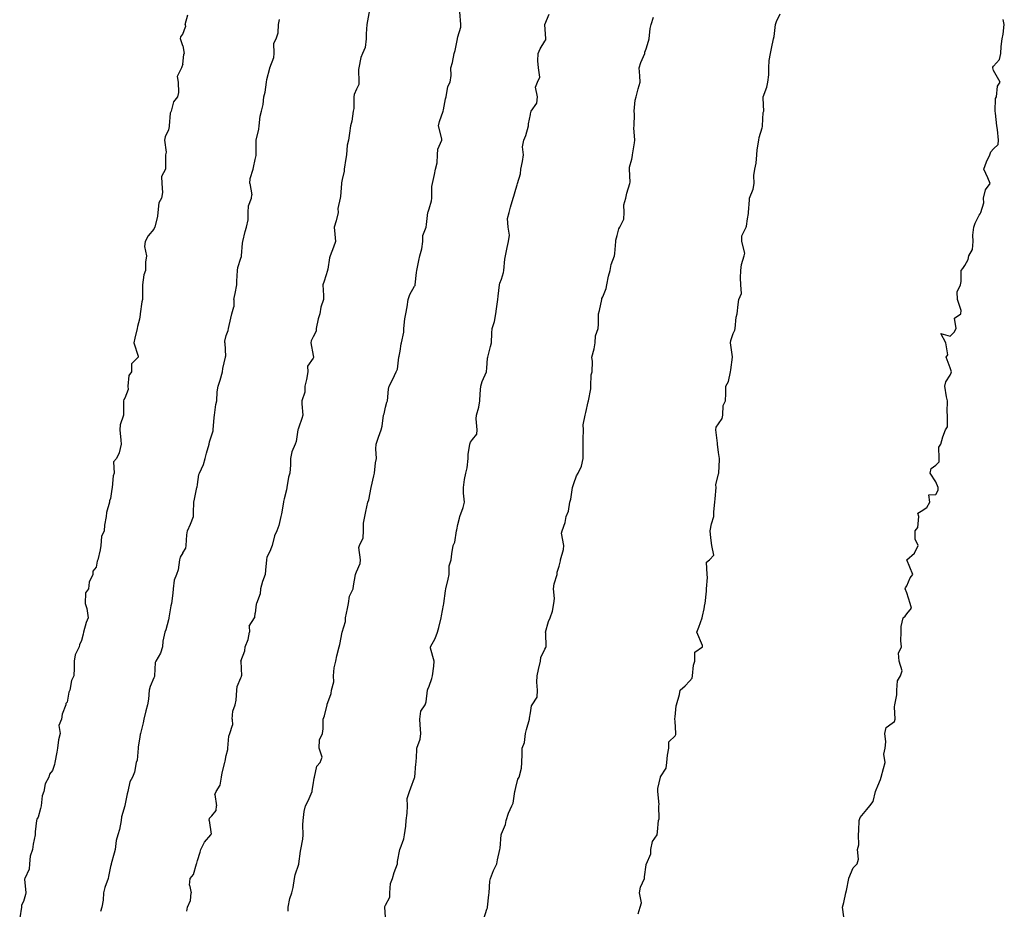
# Model space of a CAD drawing. Header units: inches. Extents: x 158323 to 160611, y 432808 to 437248.
# Tile 192 of 228: x 159788 to 159822, y 436994 to 437024. Entities that reach past the tile are written whole.
import ezdxf

# ---------------------------------------------------------------- set-up
doc = ezdxf.new("R2010")
doc.units = ezdxf.units.IN
doc.header["$MEASUREMENT"] = 0
for name, color, linetype, lineweight in [('Hoogtelijn-bestaand 10.00 M', 7, 'Continuous', 15), ('Hoogtelijn-bestaand 11.00 M', 7, 'Continuous', 15), ('Hoogtelijn-bestaand 12.00 M', 7, 'Continuous', 15), ('Hoogtelijn-bestaand 5.00 M', 7, 'Continuous', 15), ('Hoogtelijn-bestaand 6.00 M', 7, 'Continuous', 15), ('Hoogtelijn-bestaand 7.00 M', 7, 'Continuous', 15), ('Hoogtelijn-bestaand 8.00 M', 7, 'Continuous', 15), ('Hoogtelijn-bestaand 9.00 M', 7, 'Continuous', 15)]:
    doc.layers.add(name, color=color, linetype=linetype, lineweight=lineweight)

msp = doc.modelspace()

# ---------------------------------------------------------------- linework, layer by layer
at = {"layer": 'Hoogtelijn-bestaand 10.00 M', "color": 252, "linetype": 'Continuous', "lineweight": 25}
for p, q in [((159796.043, 437003.457, 10), (159796.226, 437003.75, 10)), ((159796.226, 437003.75, 10), (159796.235, 437003.766, 10)), ((159796.235, 437003.766, 10), (159796.25, 437003.908, 10)), ((159796.043, 437003.457, 10), (159796.053, 437003.25, 10)), ((159796.004, 437002.996, 10), (159796.053, 437003.25, 10)), ((159795.885, 437002.615, 10), (159795.905, 437002.75, 10)), ((159795.905, 437002.75, 10), (159796.004, 437002.996, 10)), ((159795.75, 437002.25, 10), (159795.885, 437002.615, 10)), ((159795.75, 437002.25, 10), (159795.774, 437001.75, 10)), ((159795.75, 437001.677, 10), (159795.771, 437001.729, 10)), ((159795.771, 437001.729, 10), (159795.774, 437001.75, 10)), ((159795.613, 437001.25, 10), (159795.619, 437001.381, 10)), ((159795.619, 437001.381, 10), (159795.75, 437001.677, 10)), ((159795.595, 437000.905, 10), (159795.613, 437001.25, 10)), ((159795.477, 437000.523, 10), (159795.552, 437000.75, 10)), ((159795.552, 437000.75, 10), (159795.595, 437000.905, 10)), ((159795.449, 437000.25, 10), (159795.477, 437000.523, 10)), ((159795.368, 436999.75, 10), (159795.461, 437000.039, 10)), ((159795.449, 437000.25, 10), (159795.461, 437000.039, 10)), ((159795.299, 436999.25, 10), (159795.34, 436999.66, 10)), ((159795.34, 436999.66, 10), (159795.368, 436999.75, 10)), ((159795.206, 436998.794, 10), (159795.25, 436998.992, 10)), ((159795.25, 436998.992, 10), (159795.297, 436999.203, 10)), ((159795.297, 436999.203, 10), (159795.299, 436999.25, 10)), ((159795.108, 436998.392, 10), (159795.203, 436998.75, 10)), ((159795.203, 436998.75, 10), (159795.206, 436998.794, 10)), ((159795.081, 436998.25, 10), (159795.108, 436998.392, 10)), ((159794.902, 436997.75, 10), (159795.033, 436997.967, 10)), ((159795.033, 436997.967, 10), (159795.081, 436998.25, 10)), ((159794.855, 436997.645, 10), (159794.902, 436997.75, 10)), ((159794.855, 436997.645, 10), (159794.911, 436997.25, 10)), ((159794.75, 436996.906, 10), (159794.901, 436997.099, 10)), ((159794.901, 436997.099, 10), (159794.911, 436997.25, 10)), ((159794.656, 436996.75, 10), (159794.669, 436996.831, 10)), ((159794.656, 436996.75, 10), (159794.724, 436996.276, 10)), ((159794.669, 436996.831, 10), (159794.75, 436996.906, 10)), ((159794.717, 436996.25, 10), (159794.724, 436996.276, 10)), ((159794.366, 436995.75, 10), (159794.495, 436996.005, 10)), ((159794.495, 436996.005, 10), (159794.717, 436996.25, 10)), ((159794.25, 436995.362, 10), (159794.348, 436995.652, 10)), ((159794.348, 436995.652, 10), (159794.366, 436995.75, 10)), ((159794.112, 436994.888, 10), (159794.224, 436995.25, 10)), ((159794.224, 436995.25, 10), (159794.229, 436995.271, 10)), ((159794.229, 436995.271, 10), (159794.25, 436995.362, 10)), ((159793.983, 436994.517, 10), (159794, 436994.75, 10)), ((159794, 436994.75, 10), (159794.112, 436994.888, 10)), ((159793.983, 436994.517, 10), (159794.041, 436994.25, 10)), ((159794.012, 436993.988, 10), (159794.041, 436994.25, 10)), ((159793.914, 436993.75, 10), (159794.012, 436993.988, 10)), ((159793.889, 436993.611, 10), (159793.914, 436993.75, 10))]:
    msp.add_line(p, q, dxfattribs=at)
msp.add_polyline3d([(159800.19, 437024.75, 10), (159800.128, 437024.372, 10), (159800.105, 437024.25, 10), (159800.079, 437023.922, 10), (159800.075, 437023.75, 10), (159800.047, 437023.453, 10), (159799.951, 437023.25, 10), (159799.891, 437023.109, 10), (159799.825, 437022.75, 10), (159799.813, 437022.687, 10), (159799.827, 437022.25, 10), (159799.826, 437022.174, 10), (159799.75, 437022.016, 10), (159799.667, 437021.833, 10), (159799.654, 437021.75, 10), (159799.654, 437021.346, 10), (159799.633, 437021.25, 10), (159799.59, 437020.911, 10), (159799.537, 437020.75, 10), (159799.506, 437020.495, 10), (159799.468, 437020.25, 10), (159799.419, 437020.081, 10), (159799.405, 437019.75, 10), (159799.383, 437019.617, 10), (159799.323, 437019.25, 10), (159799.317, 437019.183, 10), (159799.25, 437018.888, 10), (159799.227, 437018.773, 10), (159799.225, 437018.75, 10), (159799.19, 437018.31, 10), (159799.18, 437018.25, 10), (159799.104, 437017.896, 10), (159799.11, 437017.75, 10), (159799.04, 437017.46, 10), (159798.974, 437017.25, 10), (159798.995, 437017.005, 10), (159799.018, 437016.75, 10), (159798.949, 437016.551, 10), (159798.833, 437016.25, 10), (159798.818, 437016.182, 10), (159798.75, 437015.797, 10), (159798.743, 437015.757, 10), (159798.741, 437015.75, 10), (159798.625, 437015.375, 10), (159798.578, 437015.25, 10), (159798.61, 437014.891, 10), (159798.606, 437014.75, 10), (159798.517, 437014.483, 10), (159798.485, 437014.25, 10), (159798.417, 437014.083, 10), (159798.356, 437013.75, 10), (159798.352, 437013.649, 10), (159798.25, 437013.454, 10), (159798.18, 437013.32, 10), (159798.173, 437013.25, 10), (159798.25, 437012.811, 10), (159798.259, 437012.75, 10), (159798.258, 437012.742, 10), (159798.25, 437012.724, 10), (159798.053, 437012.447, 10), (159798.065, 437012.25, 10), (159798.015, 437011.985, 10), (159797.966, 437011.75, 10), (159797.958, 437011.542, 10), (159797.862, 437011.25, 10), (159797.855, 437011.145, 10), (159797.892, 437010.75, 10), (159797.86, 437010.64, 10), (159797.75, 437010.335, 10), (159797.732, 437010.268, 10), (159797.722, 437010.25, 10), (159797.657, 437009.843, 10), (159797.625, 437009.75, 10), (159797.517, 437009.483, 10), (159797.467, 437009.25, 10), (159797.466, 437009.034, 10), (159797.44, 437008.75, 10), (159797.392, 437008.608, 10), (159797.336, 437008.25, 10), (159797.326, 437008.174, 10), (159797.25, 437007.866, 10), (159797.226, 437007.774, 10), (159797.221, 437007.75, 10), (159797.154, 437007.346, 10), (159797.127, 437007.25, 10), (159797.06, 437006.94, 10), (159796.991, 437006.75, 10), (159796.914, 437006.587, 10), (159796.838, 437006.25, 10), (159796.809, 437006.191, 10), (159796.75, 437006.043, 10), (159796.651, 437005.849, 10), (159796.639, 437005.75, 10), (159796.605, 437005.395, 10), (159796.593, 437005.25, 10), (159796.494, 437005.007, 10), (159796.429, 437004.75, 10), (159796.418, 437004.582, 10), (159796.29, 437004.25, 10), (159796.281, 437004.219, 10), (159796.25, 437003.908, 10)], dxfattribs=at)
at = {"layer": 'Hoogtelijn-bestaand 11.00 M', "color": 252, "linetype": 'Continuous', "lineweight": 25}
for p, q in [((159796.189, 437019.311, 11), (159796.25, 437019.583, 11)), ((159796.075, 437018.925, 11), (159796.179, 437019.25, 11)), ((159796.179, 437019.25, 11), (159796.189, 437019.311, 11)), ((159796.058, 437018.75, 11), (159796.075, 437018.925, 11)), ((159796.058, 437018.75, 11), (159796.136, 437018.364, 11)), ((159796.12, 437018.25, 11), (159796.136, 437018.364, 11)), ((159796.015, 437017.985, 11), (159796.12, 437018.25, 11)), ((159796.001, 437017.499, 11), (159796.005, 437017.75, 11)), ((159796.005, 437017.75, 11), (159796.015, 437017.985, 11)), ((159795.948, 437017.25, 11), (159796.001, 437017.499, 11)), ((159795.816, 437016.75, 11), (159795.906, 437017.094, 11)), ((159795.906, 437017.094, 11), (159795.948, 437017.25, 11)), ((159795.773, 437016.25, 11), (159795.806, 437016.694, 11)), ((159795.806, 437016.694, 11), (159795.816, 437016.75, 11)), ((159795.652, 437015.848, 11), (159795.75, 437016.17, 11)), ((159795.75, 437016.17, 11), (159795.769, 437016.231, 11)), ((159795.769, 437016.231, 11), (159795.773, 437016.25, 11)), ((159795.617, 437015.383, 11), (159795.639, 437015.75, 11)), ((159795.639, 437015.75, 11), (159795.652, 437015.848, 11)), ((159795.61, 437015.25, 11), (159795.617, 437015.383, 11)), ((159795.55, 437014.951, 11), (159795.61, 437015.25, 11)), ((159795.509, 437014.75, 11), (159795.55, 437014.951, 11)), ((159795.509, 437014.75, 11), (159795.511, 437014.49, 11)), ((159795.442, 437014.25, 11), (159795.511, 437014.49, 11)), ((159795.321, 437013.75, 11), (159795.403, 437014.097, 11)), ((159795.403, 437014.097, 11), (159795.442, 437014.25, 11)), ((159795.25, 437013.5, 11), (159795.319, 437013.681, 11)), ((159795.319, 437013.681, 11), (159795.321, 437013.75, 11)), ((159795.193, 437013.25, 11), (159795.194, 437013.306, 11)), ((159795.194, 437013.306, 11), (159795.25, 437013.5, 11)), ((159795.193, 437013.25, 11), (159795.227, 437012.774, 11)), ((159795.132, 437012.368, 11), (159795.219, 437012.75, 11)), ((159795.219, 437012.75, 11), (159795.227, 437012.774, 11)), ((159795.036, 437011.964, 11), (159795.123, 437012.25, 11)), ((159795.123, 437012.25, 11), (159795.132, 437012.368, 11)), ((159794.972, 437011.75, 11), (159795.036, 437011.964, 11)), ((159794.921, 437011.25, 11), (159794.937, 437011.563, 11)), ((159794.937, 437011.563, 11), (159794.972, 437011.75, 11)), ((159794.884, 437011.116, 11), (159794.921, 437011.25, 11)), ((159794.84, 437010.75, 11), (159794.884, 437011.116, 11)), ((159794.797, 437010.25, 11), (159794.834, 437010.666, 11)), ((159794.834, 437010.666, 11), (159794.84, 437010.75, 11)), ((159794.75, 437010.073, 11), (159794.794, 437010.206, 11)), ((159794.794, 437010.206, 11), (159794.797, 437010.25, 11)), ((159794.674, 437009.826, 11), (159794.75, 437010.073, 11)), ((159794.564, 437009.436, 11), (159794.653, 437009.75, 11)), ((159794.653, 437009.75, 11), (159794.674, 437009.826, 11)), ((159794.458, 437009.043, 11), (159794.52, 437009.25, 11)), ((159794.52, 437009.25, 11), (159794.564, 437009.436, 11)), ((159794.32, 437008.75, 11), (159794.458, 437009.043, 11)), ((159794.25, 437008.357, 11), (159794.3, 437008.7, 11)), ((159794.3, 437008.7, 11), (159794.32, 437008.75, 11)), ((159794.151, 437007.849, 11), (159794.235, 437008.25, 11)), ((159794.235, 437008.25, 11), (159794.238, 437008.262, 11)), ((159794.238, 437008.262, 11), (159794.25, 437008.357, 11)), ((159794.128, 437007.75, 11), (159794.151, 437007.849, 11)), ((159794.121, 437007.379, 11), (159794.128, 437007.75, 11)), ((159794.018, 437006.982, 11), (159794.113, 437007.25, 11)), ((159794.113, 437007.25, 11), (159794.121, 437007.379, 11)), ((159793.909, 437006.75, 11), (159794.018, 437006.982, 11)), ((159793.862, 437006.25, 11), (159793.883, 437006.617, 11)), ((159793.883, 437006.617, 11), (159793.909, 437006.75, 11)), ((159793.75, 437005.994, 11), (159793.848, 437006.152, 11)), ((159793.848, 437006.152, 11), (159793.862, 437006.25, 11))]:
    msp.add_line(p, q, dxfattribs=at)
for points in [[(159796.25, 437019.583, 11), (159796.276, 437019.724, 11), (159796.284, 437019.75, 11), (159796.279, 437020.221, 11), (159796.28, 437020.25, 11), (159796.37, 437020.63, 11), (159796.386, 437020.75, 11), (159796.417, 437021.083, 11), (159796.461, 437021.25, 11), (159796.519, 437021.481, 11), (159796.541, 437021.75, 11), (159796.588, 437021.912, 11), (159796.643, 437022.25, 11), (159796.649, 437022.351, 11), (159796.75, 437022.739, 11), (159796.753, 437022.747, 11), (159796.753, 437022.75, 11), (159796.896, 437023.104, 11), (159796.902, 437023.25, 11), (159796.893, 437023.607, 11), (159796.973, 437023.75, 11), (159797.046, 437023.954, 11), (159797.05, 437024.25, 11), (159797.083, 437024.417, 11)], [(159793.75, 437005.994, 11), (159793.655, 437005.845, 11), (159793.633, 437005.75, 11), (159793.587, 437005.413, 11), (159793.532, 437005.25, 11), (159793.452, 437005.048, 11), (159793.41, 437004.75, 11), (159793.399, 437004.601, 11), (159793.359, 437004.25, 11), (159793.339, 437004.161, 11), (159793.266, 437003.75, 11), (159793.266, 437003.734, 11), (159793.25, 437003.683, 11), (159793.166, 437003.334, 11), (159793.125, 437003.25, 11), (159793.055, 437002.945, 11), (159793.049, 437002.75, 11), (159792.972, 437002.528, 11), (159792.818, 437002.25, 11), (159792.797, 437002.203, 11), (159792.773, 437001.75, 11), (159792.773, 437001.727, 11), (159792.75, 437001.682, 11), (159792.625, 437001.375, 11), (159792.584, 437001.25, 11), (159792.559, 437000.942, 11), (159792.533, 437000.75, 11), (159792.467, 437000.533, 11), (159792.407, 437000.25, 11), (159792.381, 437000.119, 11), (159792.282, 436999.75, 11), (159792.276, 436999.724, 11), (159792.25, 436999.562, 11), (159792.204, 436999.296, 11), (159792.2, 436999.25, 11), (159792.172, 436998.828, 11), (159792.141, 436998.75, 11), (159792.078, 436998.422, 11), (159792.01, 436998.25, 11), (159791.917, 436998.083, 11), (159791.851, 436997.75, 11), (159791.825, 436997.675, 11), (159791.75, 436997.264, 11), (159791.748, 436997.252, 11), (159791.746, 436997.25, 11), (159791.627, 436996.873, 11), (159791.617, 436996.75, 11), (159791.562, 436996.438, 11), (159791.507, 436996.25, 11), (159791.447, 436996.053, 11), (159791.417, 436995.75, 11), (159791.38, 436995.62, 11), (159791.271, 436995.25, 11), (159791.268, 436995.232, 11), (159791.25, 436995.158, 11), (159791.186, 436994.814, 11), (159791.167, 436994.75, 11), (159791.06, 436994.44, 11), (159791.009, 436994.25, 11), (159791.001, 436993.999, 11), (159790.948, 436993.75, 11), (159790.9, 436993.6, 11)]]:
    msp.add_polyline3d(points, dxfattribs=at)
at = {"layer": 'Hoogtelijn-bestaand 12.00 M', "color": 252, "linetype": 'Continuous', "lineweight": 25}
for p, q in [((159793.834, 437024.25, 12), (159793.923, 437024.577, 12)), ((159793.75, 437023.912, 12), (159793.837, 437024.163, 12)), ((159793.834, 437024.25, 12), (159793.837, 437024.163, 12)), ((159793.75, 437023.509, 12), (159793.79, 437023.25, 12)), ((159793.75, 437022.882, 12), (159793.787, 437023.214, 12)), ((159793.787, 437023.214, 12), (159793.79, 437023.25, 12))]:
    msp.add_line(p, q, dxfattribs=at)
for points in [[(159793.75, 437023.509, 12), (159793.668, 437023.75, 12), (159793.682, 437023.818, 12), (159793.75, 437023.912, 12)], [(159793.75, 437022.882, 12), (159793.712, 437022.788, 12), (159793.706, 437022.75, 12), (159793.55, 437022.45, 12), (159793.588, 437022.25, 12), (159793.602, 437021.898, 12), (159793.567, 437021.75, 12), (159793.424, 437021.576, 12), (159793.343, 437021.25, 12), (159793.314, 437021.186, 12), (159793.281, 437020.75, 12), (159793.28, 437020.72, 12), (159793.25, 437020.603, 12), (159793.133, 437020.367, 12), (159793.115, 437020.25, 12), (159793.167, 437019.833, 12), (159793.154, 437019.75, 12), (159793.149, 437019.352, 12), (159793.15, 437019.25, 12), (159793.007, 437018.993, 12), (159793.02, 437018.75, 12), (159793.051, 437018.449, 12), (159793.006, 437018.25, 12), (159792.917, 437018.083, 12), (159792.886, 437017.75, 12), (159792.878, 437017.622, 12), (159792.785, 437017.25, 12), (159792.771, 437017.229, 12), (159792.75, 437017.175, 12), (159792.548, 437016.952, 12), (159792.451, 437016.75, 12), (159792.425, 437016.575, 12), (159792.497, 437016.25, 12), (159792.459, 437016.041, 12), (159792.459, 437015.75, 12), (159792.4, 437015.6, 12), (159792.352, 437015.25, 12), (159792.354, 437015.146, 12), (159792.351, 437014.75, 12), (159792.335, 437014.665, 12), (159792.274, 437014.25, 12), (159792.271, 437014.229, 12), (159792.25, 437014.066, 12), (159792.181, 437013.819, 12), (159792.172, 437013.75, 12), (159792.092, 437013.408, 12), (159792.055, 437013.25, 12), (159792.211, 437012.789, 12), (159792.203, 437012.75, 12), (159791.979, 437012.521, 12), (159791.972, 437012.25, 12), (159791.878, 437012.122, 12), (159791.852, 437011.75, 12), (159791.858, 437011.642, 12), (159791.75, 437011.341, 12), (159791.712, 437011.288, 12), (159791.703, 437011.25, 12), (159791.703, 437010.797, 12), (159791.703, 437010.75, 12), (159791.58, 437010.42, 12), (159791.576, 437010.25, 12), (159791.609, 437009.891, 12), (159791.616, 437009.75, 12), (159791.547, 437009.453, 12), (159791.453, 437009.25, 12), (159791.358, 437009.142, 12), (159791.375, 437008.75, 12), (159791.345, 437008.655, 12), (159791.305, 437008.25, 12), (159791.301, 437008.199, 12), (159791.25, 437007.875, 12), (159791.211, 437007.789, 12), (159791.215, 437007.75, 12), (159791.114, 437007.386, 12), (159791.095, 437007.25, 12), (159791.044, 437006.956, 12), (159791.028, 437006.75, 12), (159790.939, 437006.561, 12), (159790.913, 437006.25, 12), (159790.896, 437006.104, 12), (159790.815, 437005.75, 12), (159790.794, 437005.707, 12), (159790.75, 437005.5, 12), (159790.638, 437005.362, 12), (159790.644, 437005.25, 12), (159790.517, 437004.983, 12), (159790.486, 437004.75, 12), (159790.387, 437004.613, 12), (159790.377, 437004.25, 12), (159790.429, 437004.071, 12), (159790.476, 437003.75, 12), (159790.413, 437003.587, 12), (159790.323, 437003.25, 12), (159790.31, 437003.19, 12), (159790.25, 437002.969, 12), (159790.18, 437002.82, 12), (159790.166, 437002.75, 12), (159790.034, 437002.467, 12), (159790, 437002.25, 12), (159789.99, 437002.011, 12), (159789.984, 437001.75, 12), (159789.909, 437001.591, 12), (159789.841, 437001.25, 12), (159789.816, 437001.184, 12), (159789.75, 437000.842, 12), (159789.712, 437000.788, 12), (159789.706, 437000.75, 12), (159789.576, 437000.424, 12), (159789.559, 437000.25, 12), (159789.469, 437000.031, 12), (159789.513, 436999.75, 12), (159789.459, 436999.541, 12), (159789.423, 436999.25, 12), (159789.392, 436999.108, 12), (159789.326, 436998.75, 12), (159789.316, 436998.684, 12), (159789.25, 436998.472, 12), (159789.149, 436998.351, 12), (159789.122, 436998.25, 12), (159788.99, 436998.01, 12), (159788.951, 436997.75, 12), (159788.895, 436997.605, 12), (159788.854, 436997.25, 12), (159788.833, 436997.167, 12), (159788.75, 436996.866, 12), (159788.705, 436996.795, 12), (159788.696, 436996.75, 12), (159788.645, 436996.355, 12), (159788.652, 436996.25, 12), (159788.574, 436995.926, 12), (159788.557, 436995.75, 12), (159788.481, 436995.519, 12), (159788.458, 436995.25, 12), (159788.437, 436995.063, 12), (159788.296, 436994.75, 12), (159788.281, 436994.719, 12), (159788.326, 436994.25, 12), (159788.311, 436994.189, 12), (159788.25, 436993.95, 12), (159788.181, 436993.819, 12), (159788.171, 436993.75, 12), (159788.114, 436993.386, 12)]]:
    msp.add_polyline3d(points, dxfattribs=at)
at = {"layer": 'Hoogtelijn-bestaand 5.00 M', "color": 252, "linetype": 'Continuous', "lineweight": 25}
msp.add_polyline3d([(159816.578, 436993.423, 5), (159816.525, 436993.75, 5), (159816.581, 436993.919, 5), (159816.643, 436994.25, 5), (159816.673, 436994.328, 5), (159816.746, 436994.75, 5), (159816.747, 436994.753, 5), (159816.75, 436994.76, 5), (159816.893, 436995.108, 5), (159817.04, 436995.25, 5), (159817.086, 436995.414, 5), (159817.044, 436995.75, 5), (159817.089, 436995.911, 5), (159817.087, 436996.25, 5), (159817.095, 436996.405, 5), (159817.104, 436996.75, 5), (159817.142, 436996.858, 5), (159817.25, 436996.995, 5), (159817.374, 436997.126, 5), (159817.474, 436997.25, 5), (159817.591, 436997.409, 5), (159817.673, 436997.75, 5), (159817.693, 436997.807, 5), (159817.75, 436997.948, 5), (159817.84, 436998.16, 5), (159817.866, 436998.25, 5), (159817.951, 436998.549, 5), (159818, 436998.75, 5), (159817.957, 436999.043, 5), (159818.007, 436999.25, 5), (159818.03, 436999.47, 5), (159817.995, 436999.75, 5), (159818.036, 436999.964, 5), (159818.25, 437000.106, 5), (159818.326, 437000.174, 5), (159818.347, 437000.25, 5), (159818.32, 437000.68, 5), (159818.336, 437000.75, 5), (159818.405, 437001.095, 5), (159818.404, 437001.25, 5), (159818.424, 437001.576, 5), (159818.535, 437001.75, 5), (159818.586, 437001.914, 5), (159818.485, 437002.25, 5), (159818.469, 437002.531, 5), (159818.563, 437002.75, 5), (159818.548, 437002.952, 5), (159818.557, 437003.25, 5), (159818.553, 437003.447, 5), (159818.625, 437003.75, 5), (159818.694, 437003.806, 5), (159818.75, 437003.89, 5), (159818.914, 437004.086, 5), (159818.866, 437004.25, 5), (159818.75, 437004.616, 5), (159818.689, 437004.75, 5), (159818.708, 437004.792, 5), (159818.75, 437004.86, 5), (159818.87, 437005.13, 5), (159818.956, 437005.25, 5), (159818.75, 437005.75, 5), (159819.021, 437005.979, 5), (159819.138, 437006.25, 5), (159819.038, 437006.462, 5), (159819.035, 437006.75, 5), (159819.131, 437006.869, 5), (159819.161, 437007.25, 5), (159819.136, 437007.364, 5), (159819.25, 437007.435, 5), (159819.443, 437007.557, 5), (159819.54, 437007.75, 5), (159819.507, 437007.994, 5), (159819.75, 437008.007, 5), (159819.838, 437008.162, 5), (159819.836, 437008.25, 5), (159819.75, 437008.453, 5), (159819.557, 437008.75, 5), (159819.596, 437008.904, 5), (159819.75, 437009.021, 5), (159819.866, 437009.135, 5), (159819.87, 437009.25, 5), (159819.856, 437009.644, 5), (159819.926, 437009.75, 5), (159819.996, 437010.004, 5), (159820.09, 437010.25, 5), (159820.151, 437010.349, 5), (159820.159, 437010.75, 5), (159820.146, 437010.854, 5), (159820.155, 437011.25, 5), (159820.117, 437011.383, 5), (159820.067, 437011.75, 5), (159820.102, 437011.898, 5), (159820.25, 437012.135, 5), (159820.284, 437012.216, 5), (159820.296, 437012.25, 5), (159820.25, 437012.39, 5), (159820.114, 437012.75, 5), (159820.163, 437012.837, 5), (159820.1, 437013.25, 5), (159819.929, 437013.571, 5), (159820.25, 437013.482, 5), (159820.387, 437013.613, 5), (159820.455, 437013.75, 5), (159820.4, 437014.1, 5), (159820.613, 437014.25, 5), (159820.632, 437014.368, 5), (159820.502, 437014.75, 5), (159820.493, 437015.007, 5), (159820.609, 437015.25, 5), (159820.632, 437015.368, 5), (159820.632, 437015.75, 5), (159820.686, 437015.814, 5), (159820.75, 437015.922, 5), (159820.873, 437016.127, 5), (159820.891, 437016.25, 5), (159821.02, 437016.48, 5), (159821.044, 437016.75, 5), (159821.028, 437016.972, 5), (159821.067, 437017.25, 5), (159821.115, 437017.385, 5), (159821.25, 437017.659, 5), (159821.289, 437017.711, 5), (159821.312, 437017.75, 5), (159821.416, 437018.084, 5), (159821.395, 437018.25, 5), (159821.469, 437018.531, 5), (159821.624, 437018.75, 5), (159821.546, 437018.954, 5), (159821.413, 437019.25, 5), (159821.502, 437019.499, 5), (159821.614, 437019.75, 5), (159821.652, 437019.848, 5), (159821.75, 437019.949, 5), (159821.901, 437020.099, 5), (159821.914, 437020.25, 5), (159821.882, 437020.618, 5), (159821.863, 437020.75, 5), (159821.815, 437021.185, 5), (159821.806, 437021.25, 5), (159821.814, 437021.687, 5), (159821.843, 437021.75, 5), (159821.883, 437022.117, 5), (159821.974, 437022.25, 5), (159821.75, 437022.657, 5), (159821.717, 437022.75, 5), (159821.725, 437022.775, 5), (159821.75, 437022.803, 5), (159821.957, 437023.043, 5), (159821.997, 437023.25, 5), (159822.009, 437023.492, 5), (159822.048, 437023.75, 5), (159822.081, 437023.919, 5), (159822.118, 437024.25, 5), (159822.077, 437024.423, 5)], dxfattribs=at)
at = {"layer": 'Hoogtelijn-bestaand 6.00 M', "color": 252, "linetype": 'Continuous', "lineweight": 25}
msp.add_polyline3d([(159809.476, 436993.524, 6), (159809.541, 436993.75, 6), (159809.59, 436993.91, 6), (159809.516, 436994.25, 6), (159809.557, 436994.443, 6), (159809.688, 436994.75, 6), (159809.695, 436994.805, 6), (159809.75, 436995.214, 6), (159809.755, 436995.245, 6), (159809.758, 436995.25, 6), (159809.907, 436995.593, 6), (159809.907, 436995.75, 6), (159809.973, 436996.027, 6), (159810.127, 436996.25, 6), (159810.146, 436996.354, 6), (159810.174, 436996.75, 6), (159810.194, 436996.806, 6), (159810.185, 436997.25, 6), (159810.198, 436997.302, 6), (159810.148, 436997.75, 6), (159810.147, 436997.853, 6), (159810.246, 436998.25, 6), (159810.245, 436998.255, 6), (159810.25, 436998.263, 6), (159810.443, 436998.557, 6), (159810.463, 436998.75, 6), (159810.49, 436999.01, 6), (159810.534, 436999.25, 6), (159810.531, 436999.469, 6), (159810.75, 436999.677, 6), (159810.776, 436999.724, 6), (159810.777, 436999.75, 6), (159810.75, 437000.179, 6), (159810.744, 437000.25, 6), (159810.744, 437000.256, 6), (159810.75, 437000.333, 6), (159810.789, 437000.711, 6), (159810.8, 437000.75, 6), (159810.898, 437001.102, 6), (159810.926, 437001.25, 6), (159811.096, 437001.404, 6), (159811.25, 437001.557, 6), (159811.333, 437001.667, 6), (159811.351, 437001.75, 6), (159811.388, 437002.112, 6), (159811.435, 437002.25, 6), (159811.432, 437002.568, 6), (159811.695, 437002.75, 6), (159811.7, 437002.8, 6), (159811.503, 437003.25, 6), (159811.57, 437003.43, 6), (159811.68, 437003.75, 6), (159811.695, 437003.805, 6), (159811.75, 437004.062, 6), (159811.781, 437004.219, 6), (159811.79, 437004.25, 6), (159811.834, 437004.666, 6), (159811.834, 437004.75, 6), (159811.862, 437005.138, 6), (159811.853, 437005.25, 6), (159811.831, 437005.669, 6), (159811.933, 437005.75, 6), (159812.088, 437005.912, 6), (159812.017, 437006.25, 6), (159811.983, 437006.517, 6), (159811.964, 437006.75, 6), (159812.005, 437006.995, 6), (159812.081, 437007.25, 6), (159812.089, 437007.411, 6), (159812.122, 437007.75, 6), (159812.135, 437007.865, 6), (159812.162, 437008.25, 6), (159812.154, 437008.346, 6), (159812.25, 437008.719, 6), (159812.256, 437008.745, 6), (159812.255, 437008.75, 6), (159812.281, 437009.219, 6), (159812.281, 437009.25, 6), (159812.25, 437009.464, 6), (159812.208, 437009.75, 6), (159812.211, 437009.789, 6), (159812.159, 437010.25, 6), (159812.167, 437010.333, 6), (159812.25, 437010.452, 6), (159812.369, 437010.631, 6), (159812.392, 437010.75, 6), (159812.414, 437011.086, 6), (159812.49, 437011.25, 6), (159812.5, 437011.5, 6), (159812.506, 437011.75, 6), (159812.59, 437011.91, 6), (159812.665, 437012.25, 6), (159812.677, 437012.323, 6), (159812.735, 437012.75, 6), (159812.736, 437012.764, 6), (159812.667, 437013.25, 6), (159812.669, 437013.331, 6), (159812.75, 437013.578, 6), (159812.814, 437013.686, 6), (159812.819, 437013.75, 6), (159812.858, 437014.142, 6), (159812.894, 437014.25, 6), (159812.924, 437014.576, 6), (159812.948, 437014.75, 6), (159813.046, 437014.954, 6), (159813.017, 437015.25, 6), (159813.01, 437015.49, 6), (159813.018, 437015.75, 6), (159813.044, 437015.956, 6), (159813.131, 437016.25, 6), (159813.151, 437016.349, 6), (159813.05, 437016.75, 6), (159813.057, 437016.943, 6), (159813.208, 437017.25, 6), (159813.218, 437017.282, 6), (159813.25, 437017.536, 6), (159813.283, 437017.717, 6), (159813.28, 437017.75, 6), (159813.314, 437018.186, 6), (159813.318, 437018.25, 6), (159813.445, 437018.555, 6), (159813.474, 437018.75, 6), (159813.472, 437019.028, 6), (159813.505, 437019.25, 6), (159813.544, 437019.456, 6), (159813.568, 437019.75, 6), (159813.581, 437019.919, 6), (159813.641, 437020.25, 6), (159813.652, 437020.349, 6), (159813.75, 437020.679, 6), (159813.771, 437020.729, 6), (159813.771, 437020.75, 6), (159813.791, 437021.209, 6), (159813.808, 437021.25, 6), (159813.795, 437021.705, 6), (159813.788, 437021.75, 6), (159813.918, 437022.082, 6), (159813.949, 437022.25, 6), (159813.988, 437022.512, 6), (159813.986, 437022.75, 6), (159814, 437023, 6), (159814.038, 437023.25, 6), (159814.079, 437023.421, 6), (159814.151, 437023.75, 6), (159814.167, 437023.833, 6), (159814.213, 437024.25, 6), (159814.223, 437024.277, 6), (159814.25, 437024.352, 6), (159814.379, 437024.621, 6)], dxfattribs=at)
at = {"layer": 'Hoogtelijn-bestaand 7.00 M', "color": 252, "linetype": 'Continuous', "lineweight": 25}
msp.add_polyline3d([(159804.146, 436993.354, 7), (159804.25, 436993.689, 7), (159804.267, 436993.733, 7), (159804.27, 436993.75, 7), (159804.318, 436994.182, 7), (159804.323, 436994.25, 7), (159804.348, 436994.652, 7), (159804.378, 436994.75, 7), (159804.476, 436995.024, 7), (159804.592, 436995.25, 7), (159804.615, 436995.385, 7), (159804.69, 436995.75, 7), (159804.704, 436995.796, 7), (159804.737, 436996.25, 7), (159804.741, 436996.259, 7), (159804.75, 436996.289, 7), (159804.886, 436996.614, 7), (159804.917, 436996.75, 7), (159805, 436997, 7), (159805.11, 436997.25, 7), (159805.155, 436997.345, 7), (159805.219, 436997.75, 7), (159805.22, 436997.78, 7), (159805.25, 436997.888, 7), (159805.319, 436998.182, 7), (159805.365, 436998.25, 7), (159805.443, 436998.557, 7), (159805.452, 436998.75, 7), (159805.465, 436999.035, 7), (159805.469, 436999.25, 7), (159805.552, 436999.448, 7), (159805.581, 436999.75, 7), (159805.612, 436999.888, 7), (159805.718, 437000.25, 7), (159805.719, 437000.281, 7), (159805.75, 437000.464, 7), (159805.795, 437000.705, 7), (159805.812, 437000.75, 7), (159805.988, 437001.012, 7), (159805.995, 437001.25, 7), (159805.97, 437001.53, 7), (159805.98, 437001.75, 7), (159806.031, 437001.969, 7), (159806.097, 437002.25, 7), (159806.115, 437002.385, 7), (159806.25, 437002.67, 7), (159806.28, 437002.72, 7), (159806.301, 437002.75, 7), (159806.283, 437003.217, 7), (159806.276, 437003.25, 7), (159806.381, 437003.619, 7), (159806.43, 437003.75, 7), (159806.52, 437003.98, 7), (159806.563, 437004.25, 7), (159806.579, 437004.421, 7), (159806.553, 437004.75, 7), (159806.576, 437004.924, 7), (159806.677, 437005.25, 7), (159806.677, 437005.323, 7), (159806.75, 437005.536, 7), (159806.786, 437005.714, 7), (159806.792, 437005.75, 7), (159806.892, 437006.108, 7), (159806.906, 437006.25, 7), (159806.823, 437006.677, 7), (159806.853, 437006.75, 7), (159806.953, 437007.047, 7), (159806.988, 437007.25, 7), (159807.062, 437007.438, 7), (159807.108, 437007.75, 7), (159807.148, 437007.852, 7), (159807.202, 437008.25, 7), (159807.213, 437008.287, 7), (159807.25, 437008.389, 7), (159807.348, 437008.652, 7), (159807.405, 437008.75, 7), (159807.511, 437008.989, 7), (159807.573, 437009.25, 7), (159807.577, 437009.423, 7), (159807.579, 437009.75, 7), (159807.575, 437009.925, 7), (159807.584, 437010.25, 7), (159807.577, 437010.423, 7), (159807.637, 437010.75, 7), (159807.66, 437010.84, 7), (159807.75, 437011.214, 7), (159807.756, 437011.244, 7), (159807.757, 437011.25, 7), (159807.834, 437011.666, 7), (159807.84, 437011.75, 7), (159807.85, 437012.15, 7), (159807.888, 437012.25, 7), (159807.9, 437012.6, 7), (159807.876, 437012.75, 7), (159807.955, 437013.046, 7), (159807.989, 437013.25, 7), (159808.003, 437013.497, 7), (159808.088, 437013.75, 7), (159808.104, 437013.896, 7), (159808.107, 437014.25, 7), (159808.134, 437014.366, 7), (159808.214, 437014.75, 7), (159808.218, 437014.782, 7), (159808.25, 437014.836, 7), (159808.369, 437015.131, 7), (159808.39, 437015.25, 7), (159808.443, 437015.557, 7), (159808.502, 437015.75, 7), (159808.546, 437015.954, 7), (159808.653, 437016.25, 7), (159808.67, 437016.331, 7), (159808.705, 437016.75, 7), (159808.706, 437016.794, 7), (159808.75, 437016.956, 7), (159808.811, 437017.19, 7), (159808.836, 437017.25, 7), (159808.982, 437017.518, 7), (159808.986, 437017.75, 7), (159808.98, 437018.02, 7), (159809.047, 437018.25, 7), (159809.083, 437018.417, 7), (159809.185, 437018.75, 7), (159809.195, 437018.805, 7), (159809.177, 437019.25, 7), (159809.176, 437019.324, 7), (159809.25, 437019.594, 7), (159809.274, 437019.726, 7), (159809.277, 437019.75, 7), (159809.344, 437020.157, 7), (159809.355, 437020.25, 7), (159809.323, 437020.677, 7), (159809.334, 437020.75, 7), (159809.347, 437021.153, 7), (159809.339, 437021.25, 7), (159809.37, 437021.63, 7), (159809.406, 437021.75, 7), (159809.475, 437022.025, 7), (159809.542, 437022.25, 7), (159809.53, 437022.47, 7), (159809.513, 437022.75, 7), (159809.568, 437022.932, 7), (159809.7, 437023.25, 7), (159809.708, 437023.292, 7), (159809.75, 437023.409, 7), (159809.829, 437023.671, 7), (159809.851, 437023.75, 7), (159809.89, 437024.11, 7), (159809.918, 437024.25, 7), (159809.997, 437024.503, 7)], dxfattribs=at)
at = {"layer": 'Hoogtelijn-bestaand 8.00 M', "color": 252, "linetype": 'Continuous', "lineweight": 25}
msp.add_polyline3d([(159800.75, 436993.406, 8), (159800.721, 436993.75, 8), (159800.725, 436993.775, 8), (159800.75, 436993.829, 8), (159800.895, 436994.106, 8), (159800.899, 436994.25, 8), (159800.925, 436994.575, 8), (159800.986, 436994.75, 8), (159801.047, 436994.953, 8), (159801.157, 436995.25, 8), (159801.164, 436995.336, 8), (159801.243, 436995.75, 8), (159801.245, 436995.755, 8), (159801.25, 436995.77, 8), (159801.382, 436996.118, 8), (159801.406, 436996.25, 8), (159801.445, 436996.555, 8), (159801.46, 436996.75, 8), (159801.495, 436997.005, 8), (159801.506, 436997.25, 8), (159801.494, 436997.506, 8), (159801.581, 436997.75, 8), (159801.617, 436997.883, 8), (159801.75, 436998.227, 8), (159801.755, 436998.245, 8), (159801.757, 436998.25, 8), (159801.797, 436998.703, 8), (159801.805, 436998.75, 8), (159801.831, 436999.169, 8), (159801.83, 436999.25, 8), (159801.939, 436999.561, 8), (159801.969, 436999.75, 8), (159801.942, 437000.058, 8), (159801.937, 437000.25, 8), (159801.97, 437000.53, 8), (159802.113, 437000.75, 8), (159802.151, 437000.849, 8), (159802.192, 437001.25, 8), (159802.21, 437001.29, 8), (159802.25, 437001.386, 8), (159802.345, 437001.655, 8), (159802.37, 437001.75, 8), (159802.416, 437002.084, 8), (159802.426, 437002.25, 8), (159802.297, 437002.703, 8), (159802.298, 437002.75, 8), (159802.464, 437003.036, 8), (159802.541, 437003.25, 8), (159802.587, 437003.413, 8), (159802.664, 437003.75, 8), (159802.682, 437003.818, 8), (159802.75, 437004.183, 8), (159802.761, 437004.239, 8), (159802.761, 437004.25, 8), (159802.816, 437004.684, 8), (159802.831, 437004.75, 8), (159802.91, 437005.091, 8), (159802.95, 437005.25, 8), (159802.95, 437005.55, 8), (159803.018, 437005.75, 8), (159803.038, 437005.962, 8), (159803.081, 437006.25, 8), (159803.139, 437006.362, 8), (159803.2, 437006.75, 8), (159803.206, 437006.794, 8), (159803.25, 437006.979, 8), (159803.305, 437007.195, 8), (159803.319, 437007.25, 8), (159803.433, 437007.567, 8), (159803.471, 437007.75, 8), (159803.445, 437008.055, 8), (159803.436, 437008.25, 8), (159803.477, 437008.524, 8), (159803.521, 437008.75, 8), (159803.568, 437008.933, 8), (159803.597, 437009.25, 8), (159803.605, 437009.395, 8), (159803.662, 437009.75, 8), (159803.686, 437009.814, 8), (159803.75, 437009.907, 8), (159803.902, 437010.099, 8), (159803.912, 437010.25, 8), (159803.873, 437010.627, 8), (159803.885, 437010.75, 8), (159803.976, 437011.025, 8), (159804.009, 437011.25, 8), (159804.017, 437011.483, 8), (159804.044, 437011.75, 8), (159804.084, 437011.916, 8), (159804.239, 437012.25, 8), (159804.24, 437012.26, 8), (159804.25, 437012.375, 8), (159804.274, 437012.726, 8), (159804.28, 437012.75, 8), (159804.376, 437013.124, 8), (159804.407, 437013.25, 8), (159804.418, 437013.582, 8), (159804.432, 437013.75, 8), (159804.514, 437013.986, 8), (159804.563, 437014.25, 8), (159804.575, 437014.425, 8), (159804.621, 437014.75, 8), (159804.636, 437014.864, 8), (159804.685, 437015.25, 8), (159804.692, 437015.308, 8), (159804.75, 437015.454, 8), (159804.825, 437015.675, 8), (159804.836, 437015.75, 8), (159804.864, 437016.136, 8), (159804.892, 437016.25, 8), (159804.954, 437016.546, 8), (159805, 437016.75, 8), (159805.025, 437016.975, 8), (159804.978, 437017.25, 8), (159804.956, 437017.544, 8), (159805.021, 437017.75, 8), (159805.062, 437017.938, 8), (159805.159, 437018.25, 8), (159805.184, 437018.316, 8), (159805.25, 437018.553, 8), (159805.292, 437018.709, 8), (159805.305, 437018.75, 8), (159805.407, 437019.093, 8), (159805.416, 437019.25, 8), (159805.484, 437019.516, 8), (159805.512, 437019.75, 8), (159805.475, 437020.025, 8), (159805.526, 437020.25, 8), (159805.589, 437020.411, 8), (159805.68, 437020.75, 8), (159805.68, 437020.82, 8), (159805.75, 437021.135, 8), (159805.769, 437021.232, 8), (159805.778, 437021.25, 8), (159805.972, 437021.528, 8), (159805.992, 437021.75, 8), (159805.923, 437022.077, 8), (159805.995, 437022.25, 8), (159806.077, 437022.423, 8), (159806.032, 437022.75, 8), (159806.004, 437022.997, 8), (159806.019, 437023.25, 8), (159806.094, 437023.406, 8), (159806.25, 437023.668, 8), (159806.279, 437023.721, 8), (159806.283, 437023.75, 8), (159806.25, 437024.25, 8), (159806.394, 437024.606, 8)], dxfattribs=at)
at = {"layer": 'Hoogtelijn-bestaand 9.00 M', "color": 252, "linetype": 'Continuous', "lineweight": 25}
msp.add_polyline3d([(159797.385, 436993.615, 9), (159797.389, 436993.75, 9), (159797.442, 436994.058, 9), (159797.509, 436994.25, 9), (159797.563, 436994.437, 9), (159797.608, 436994.75, 9), (159797.629, 436994.871, 9), (159797.75, 436995.24, 9), (159797.753, 436995.248, 9), (159797.753, 436995.25, 9), (159797.813, 436995.687, 9), (159797.825, 436995.75, 9), (159797.893, 436996.107, 9), (159797.902, 436996.25, 9), (159797.898, 436996.602, 9), (159797.909, 436996.75, 9), (159797.942, 436997.058, 9), (159797.989, 436997.25, 9), (159798.075, 436997.425, 9), (159798.211, 436997.75, 9), (159798.218, 436997.782, 9), (159798.25, 436997.982, 9), (159798.286, 436998.214, 9), (159798.298, 436998.25, 9), (159798.371, 436998.629, 9), (159798.492, 436998.75, 9), (159798.565, 436998.935, 9), (159798.452, 436999.25, 9), (159798.469, 436999.531, 9), (159798.576, 436999.75, 9), (159798.59, 436999.91, 9), (159798.596, 437000.25, 9), (159798.638, 437000.362, 9), (159798.727, 437000.75, 9), (159798.73, 437000.77, 9), (159798.75, 437000.828, 9), (159798.866, 437001.135, 9), (159798.887, 437001.25, 9), (159798.964, 437001.536, 9), (159798.954, 437001.75, 9), (159798.973, 437002.027, 9), (159799.03, 437002.25, 9), (159799.068, 437002.432, 9), (159799.15, 437002.75, 9), (159799.168, 437002.832, 9), (159799.25, 437003.25, 9), (159799.371, 437003.629, 9), (159799.367, 437003.75, 9), (159799.433, 437004.067, 9), (159799.47, 437004.25, 9), (159799.502, 437004.498, 9), (159799.626, 437004.75, 9), (159799.643, 437004.857, 9), (159799.71, 437005.25, 9), (159799.721, 437005.279, 9), (159799.75, 437005.342, 9), (159799.878, 437005.622, 9), (159799.881, 437005.75, 9), (159799.821, 437006.179, 9), (159799.846, 437006.25, 9), (159799.981, 437006.519, 9), (159799.987, 437006.75, 9), (159799.985, 437007.015, 9), (159800.035, 437007.25, 9), (159800.073, 437007.427, 9), (159800.138, 437007.75, 9), (159800.17, 437007.83, 9), (159800.25, 437008.25, 9), (159800.346, 437008.654, 9), (159800.362, 437008.75, 9), (159800.397, 437009.103, 9), (159800.442, 437009.25, 9), (159800.412, 437009.588, 9), (159800.42, 437009.75, 9), (159800.505, 437009.995, 9), (159800.597, 437010.25, 9), (159800.629, 437010.371, 9), (159800.679, 437010.75, 9), (159800.697, 437010.803, 9), (159800.75, 437011.025, 9), (159800.796, 437011.204, 9), (159800.817, 437011.25, 9), (159800.847, 437011.653, 9), (159800.869, 437011.75, 9), (159801, 437012, 9), (159801.119, 437012.25, 9), (159801.165, 437012.335, 9), (159801.212, 437012.75, 9), (159801.215, 437012.785, 9), (159801.25, 437012.967, 9), (159801.289, 437013.211, 9), (159801.305, 437013.25, 9), (159801.381, 437013.619, 9), (159801.383, 437013.75, 9), (159801.418, 437014.082, 9), (159801.451, 437014.25, 9), (159801.501, 437014.499, 9), (159801.527, 437014.75, 9), (159801.582, 437014.918, 9), (159801.75, 437015.211, 9), (159801.766, 437015.234, 9), (159801.771, 437015.25, 9), (159801.821, 437015.679, 9), (159801.824, 437015.75, 9), (159801.904, 437016.096, 9), (159801.931, 437016.25, 9), (159801.997, 437016.503, 9), (159802.031, 437016.75, 9), (159802.042, 437016.958, 9), (159802.147, 437017.25, 9), (159802.163, 437017.337, 9), (159802.213, 437017.75, 9), (159802.22, 437017.78, 9), (159802.25, 437017.88, 9), (159802.341, 437018.159, 9), (159802.351, 437018.25, 9), (159802.344, 437018.656, 9), (159802.365, 437018.75, 9), (159802.44, 437019.06, 9), (159802.471, 437019.25, 9), (159802.536, 437019.464, 9), (159802.541, 437019.75, 9), (159802.556, 437019.944, 9), (159802.694, 437020.25, 9), (159802.698, 437020.302, 9), (159802.583, 437020.75, 9), (159802.607, 437020.893, 9), (159802.742, 437021.25, 9), (159802.743, 437021.258, 9), (159802.75, 437021.297, 9), (159802.815, 437021.685, 9), (159802.839, 437021.75, 9), (159802.899, 437022.101, 9), (159802.976, 437022.25, 9), (159803.015, 437022.485, 9), (159803.002, 437022.75, 9), (159803.062, 437022.938, 9), (159803.118, 437023.25, 9), (159803.151, 437023.349, 9), (159803.234, 437023.75, 9), (159803.238, 437023.763, 9), (159803.25, 437023.82, 9), (159803.349, 437024.151, 9), (159803.354, 437024.25, 9), (159803.312, 437024.688, 9)], dxfattribs=at)

doc.saveas('drawing.dxf')
